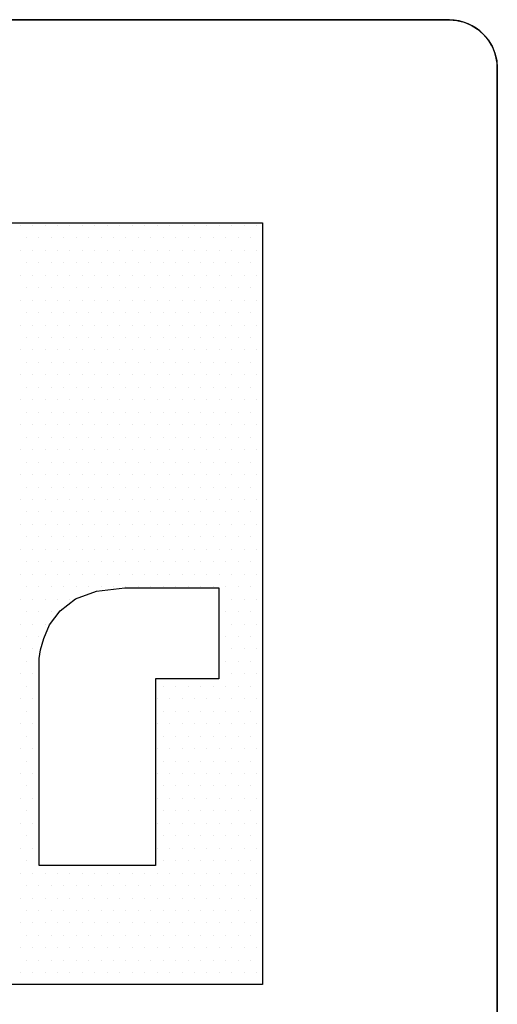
# Model space of a CAD drawing. Extents: x 4 to 74.2, y -80.9 to 9.5.
# Tile 42 of 50: x 22.093 to 22.345, y -14.86 to -14.342. Entities that reach past the tile are written whole.
import ezdxf

# ---------------------------------------------------------------- set-up
doc = ezdxf.new("R2010")
doc.units = 0
doc.header["$LTSCALE"] = 1.87
doc.header["$MEASUREMENT"] = 0
doc.layers.get('0').update_dxf_attribs({"linetype": 'CONTINUOUS'})
doc.layers.add('UNIT', color=7, linetype='CONTINUOUS')

# ---------------------------------------------------------------- blocks, each defined once
blk = doc.blocks.new('*X2')
at = {"color": 0}
for p, q in [((10.25625, 1.4625), (10.25625, 1.4625)), ((10.26562, 1.4625), (10.26562, 1.4625)), ((10.275, 1.4625), (10.275, 1.4625)), ((10.28438, 1.4625), (10.28438, 1.4625)), ((10.29375, 1.4625), (10.29375, 1.4625)), ((10.30313, 1.4625), (10.30313, 1.4625)), ((10.3125, 1.4625), (10.3125, 1.4625)), ((10.32188, 1.4625), (10.32188, 1.4625)), ((10.33125, 1.4625), (10.33125, 1.4625)), ((10.34063, 1.4625), (10.34063, 1.4625)), ((10.35, 1.4625), (10.35, 1.4625)), ((10.35937, 1.4625), (10.35937, 1.4625)), ((10.36875, 1.4625), (10.36875, 1.4625)), ((10.37813, 1.4625), (10.37813, 1.4625)), ((10.3875, 1.4625), (10.3875, 1.4625)), ((10.39687, 1.4625), (10.39687, 1.4625)), ((10.40625, 1.4625), (10.40625, 1.4625)), ((10.41563, 1.4625), (10.41563, 1.4625)), ((10.425, 1.4625), (10.425, 1.4625)), ((10.43437, 1.4625), (10.43437, 1.4625)), ((10.26094, 1.45312), (10.26094, 1.45312)), ((10.27031, 1.45312), (10.27031, 1.45312)), ((10.27969, 1.45312), (10.27969, 1.45312)), ((10.28906, 1.45312), (10.28906, 1.45312)), ((10.29844, 1.45312), (10.29844, 1.45312)), ((10.30781, 1.45312), (10.30781, 1.45312)), ((10.31719, 1.45312), (10.31719, 1.45312)), ((10.32656, 1.45312), (10.32656, 1.45312)), ((10.33594, 1.45312), (10.33594, 1.45312)), ((10.34531, 1.45312), (10.34531, 1.45312)), ((10.35469, 1.45312), (10.35469, 1.45312)), ((10.36406, 1.45312), (10.36406, 1.45312)), ((10.37344, 1.45312), (10.37344, 1.45312)), ((10.38281, 1.45312), (10.38281, 1.45312)), ((10.39219, 1.45312), (10.39219, 1.45312)), ((10.40156, 1.45312), (10.40156, 1.45312)), ((10.41094, 1.45312), (10.41094, 1.45312)), ((10.42031, 1.45312), (10.42031, 1.45312)), ((10.42969, 1.45312), (10.42969, 1.45312)), ((10.25625, 1.44375), (10.25625, 1.44375)), ((10.26562, 1.44375), (10.26562, 1.44375)), ((10.275, 1.44375), (10.275, 1.44375)), ((10.28438, 1.44375), (10.28438, 1.44375)), ((10.29375, 1.44375), (10.29375, 1.44375)), ((10.30313, 1.44375), (10.30313, 1.44375)), ((10.3125, 1.44375), (10.3125, 1.44375)), ((10.32188, 1.44375), (10.32188, 1.44375)), ((10.33125, 1.44375), (10.33125, 1.44375)), ((10.34063, 1.44375), (10.34063, 1.44375)), ((10.35, 1.44375), (10.35, 1.44375)), ((10.35937, 1.44375), (10.35937, 1.44375)), ((10.36875, 1.44375), (10.36875, 1.44375)), ((10.37813, 1.44375), (10.37813, 1.44375)), ((10.3875, 1.44375), (10.3875, 1.44375)), ((10.39687, 1.44375), (10.39687, 1.44375)), ((10.40625, 1.44375), (10.40625, 1.44375)), ((10.41563, 1.44375), (10.41563, 1.44375)), ((10.425, 1.44375), (10.425, 1.44375)), ((10.43437, 1.44375), (10.43437, 1.44375)), ((10.26094, 1.43437), (10.26094, 1.43437)), ((10.27031, 1.43437), (10.27031, 1.43437)), ((10.27969, 1.43437), (10.27969, 1.43437)), ((10.28906, 1.43437), (10.28906, 1.43437)), ((10.29844, 1.43437), (10.29844, 1.43437)), ((10.30781, 1.43437), (10.30781, 1.43437)), ((10.31719, 1.43437), (10.31719, 1.43437)), ((10.32656, 1.43437), (10.32656, 1.43437)), ((10.33594, 1.43437), (10.33594, 1.43437)), ((10.34531, 1.43437), (10.34531, 1.43437)), ((10.35469, 1.43437), (10.35469, 1.43437)), ((10.36406, 1.43437), (10.36406, 1.43437)), ((10.37344, 1.43437), (10.37344, 1.43437)), ((10.38281, 1.43437), (10.38281, 1.43437)), ((10.39219, 1.43437), (10.39219, 1.43437)), ((10.40156, 1.43437), (10.40156, 1.43437)), ((10.41094, 1.43437), (10.41094, 1.43437)), ((10.42031, 1.43437), (10.42031, 1.43437)), ((10.42969, 1.43437), (10.42969, 1.43437)), ((10.25625, 1.425), (10.25625, 1.425)), ((10.26562, 1.425), (10.26562, 1.425)), ((10.275, 1.425), (10.275, 1.425)), ((10.28438, 1.425), (10.28438, 1.425)), ((10.29375, 1.425), (10.29375, 1.425)), ((10.30313, 1.425), (10.30313, 1.425)), ((10.3125, 1.425), (10.3125, 1.425)), ((10.32188, 1.425), (10.32188, 1.425)), ((10.33125, 1.425), (10.33125, 1.425)), ((10.34063, 1.425), (10.34063, 1.425)), ((10.35, 1.425), (10.35, 1.425)), ((10.35937, 1.425), (10.35937, 1.425)), ((10.36875, 1.425), (10.36875, 1.425)), ((10.37813, 1.425), (10.37813, 1.425)), ((10.3875, 1.425), (10.3875, 1.425)), ((10.39687, 1.425), (10.39687, 1.425)), ((10.40625, 1.425), (10.40625, 1.425)), ((10.41563, 1.425), (10.41563, 1.425)), ((10.425, 1.425), (10.425, 1.425)), ((10.43437, 1.425), (10.43437, 1.425)), ((10.26094, 1.41562), (10.26094, 1.41562)), ((10.27031, 1.41562), (10.27031, 1.41562)), ((10.27969, 1.41562), (10.27969, 1.41562)), ((10.28906, 1.41562), (10.28906, 1.41562)), ((10.29844, 1.41562), (10.29844, 1.41562)), ((10.30781, 1.41562), (10.30781, 1.41562)), ((10.31719, 1.41562), (10.31719, 1.41562)), ((10.32656, 1.41562), (10.32656, 1.41562)), ((10.33594, 1.41562), (10.33594, 1.41562)), ((10.34531, 1.41562), (10.34531, 1.41562)), ((10.35469, 1.41562), (10.35469, 1.41562)), ((10.36406, 1.41562), (10.36406, 1.41562)), ((10.37344, 1.41562), (10.37344, 1.41562)), ((10.38281, 1.41562), (10.38281, 1.41562)), ((10.39219, 1.41562), (10.39219, 1.41562)), ((10.40156, 1.41562), (10.40156, 1.41562)), ((10.41094, 1.41562), (10.41094, 1.41562)), ((10.42031, 1.41562), (10.42031, 1.41562)), ((10.42969, 1.41562), (10.42969, 1.41562)), ((10.25625, 1.40625), (10.25625, 1.40625)), ((10.26562, 1.40625), (10.26562, 1.40625)), ((10.275, 1.40625), (10.275, 1.40625)), ((10.28438, 1.40625), (10.28438, 1.40625)), ((10.29375, 1.40625), (10.29375, 1.40625)), ((10.30313, 1.40625), (10.30313, 1.40625)), ((10.3125, 1.40625), (10.3125, 1.40625)), ((10.32188, 1.40625), (10.32188, 1.40625)), ((10.33125, 1.40625), (10.33125, 1.40625)), ((10.34063, 1.40625), (10.34063, 1.40625)), ((10.35, 1.40625), (10.35, 1.40625)), ((10.35937, 1.40625), (10.35937, 1.40625)), ((10.36875, 1.40625), (10.36875, 1.40625)), ((10.37813, 1.40625), (10.37813, 1.40625)), ((10.3875, 1.40625), (10.3875, 1.40625)), ((10.39687, 1.40625), (10.39687, 1.40625)), ((10.40625, 1.40625), (10.40625, 1.40625)), ((10.41563, 1.40625), (10.41563, 1.40625)), ((10.425, 1.40625), (10.425, 1.40625)), ((10.43437, 1.40625), (10.43437, 1.40625)), ((10.26094, 1.39687), (10.26094, 1.39687)), ((10.27031, 1.39687), (10.27031, 1.39687)), ((10.27969, 1.39687), (10.27969, 1.39687)), ((10.28906, 1.39687), (10.28906, 1.39687)), ((10.29844, 1.39687), (10.29844, 1.39687)), ((10.30781, 1.39687), (10.30781, 1.39687)), ((10.31719, 1.39687), (10.31719, 1.39687)), ((10.32656, 1.39687), (10.32656, 1.39687)), ((10.33594, 1.39687), (10.33594, 1.39687)), ((10.34531, 1.39687), (10.34531, 1.39687)), ((10.35469, 1.39687), (10.35469, 1.39687)), ((10.36406, 1.39687), (10.36406, 1.39687)), ((10.37344, 1.39687), (10.37344, 1.39687)), ((10.38281, 1.39687), (10.38281, 1.39687)), ((10.39219, 1.39687), (10.39219, 1.39687)), ((10.40156, 1.39687), (10.40156, 1.39687)), ((10.41094, 1.39687), (10.41094, 1.39687)), ((10.42031, 1.39687), (10.42031, 1.39687)), ((10.42969, 1.39687), (10.42969, 1.39687)), ((10.25625, 1.3875), (10.25625, 1.3875)), ((10.26562, 1.3875), (10.26562, 1.3875)), ((10.275, 1.3875), (10.275, 1.3875)), ((10.28438, 1.3875), (10.28438, 1.3875)), ((10.29375, 1.3875), (10.29375, 1.3875)), ((10.30313, 1.3875), (10.30313, 1.3875)), ((10.3125, 1.3875), (10.3125, 1.3875)), ((10.32188, 1.3875), (10.32188, 1.3875)), ((10.33125, 1.3875), (10.33125, 1.3875)), ((10.34063, 1.3875), (10.34063, 1.3875)), ((10.35, 1.3875), (10.35, 1.3875)), ((10.35937, 1.3875), (10.35937, 1.3875)), ((10.36875, 1.3875), (10.36875, 1.3875)), ((10.37813, 1.3875), (10.37813, 1.3875)), ((10.3875, 1.3875), (10.3875, 1.3875)), ((10.39687, 1.3875), (10.39687, 1.3875)), ((10.40625, 1.3875), (10.40625, 1.3875)), ((10.41563, 1.3875), (10.41563, 1.3875)), ((10.425, 1.3875), (10.425, 1.3875)), ((10.43437, 1.3875), (10.43437, 1.3875)), ((10.26094, 1.37813), (10.26094, 1.37813)), ((10.27031, 1.37813), (10.27031, 1.37813)), ((10.27969, 1.37813), (10.27969, 1.37813)), ((10.28906, 1.37813), (10.28906, 1.37813)), ((10.29844, 1.37813), (10.29844, 1.37813)), ((10.30781, 1.37813), (10.30781, 1.37813)), ((10.31719, 1.37813), (10.31719, 1.37813)), ((10.32656, 1.37813), (10.32656, 1.37813)), ((10.33594, 1.37813), (10.33594, 1.37813)), ((10.34531, 1.37813), (10.34531, 1.37813)), ((10.35469, 1.37813), (10.35469, 1.37813)), ((10.36406, 1.37813), (10.36406, 1.37813)), ((10.37344, 1.37813), (10.37344, 1.37813)), ((10.38281, 1.37813), (10.38281, 1.37813)), ((10.39219, 1.37813), (10.39219, 1.37813)), ((10.40156, 1.37813), (10.40156, 1.37813)), ((10.41094, 1.37813), (10.41094, 1.37813)), ((10.42031, 1.37813), (10.42031, 1.37813)), ((10.42969, 1.37813), (10.42969, 1.37813)), ((10.25625, 1.36875), (10.25625, 1.36875)), ((10.26562, 1.36875), (10.26562, 1.36875)), ((10.275, 1.36875), (10.275, 1.36875)), ((10.28438, 1.36875), (10.28438, 1.36875)), ((10.29375, 1.36875), (10.29375, 1.36875)), ((10.30313, 1.36875), (10.30313, 1.36875)), ((10.3125, 1.36875), (10.3125, 1.36875)), ((10.32188, 1.36875), (10.32188, 1.36875)), ((10.33125, 1.36875), (10.33125, 1.36875)), ((10.34063, 1.36875), (10.34063, 1.36875)), ((10.35, 1.36875), (10.35, 1.36875)), ((10.35937, 1.36875), (10.35937, 1.36875)), ((10.36875, 1.36875), (10.36875, 1.36875)), ((10.37813, 1.36875), (10.37813, 1.36875)), ((10.3875, 1.36875), (10.3875, 1.36875)), ((10.39687, 1.36875), (10.39687, 1.36875)), ((10.40625, 1.36875), (10.40625, 1.36875)), ((10.41563, 1.36875), (10.41563, 1.36875)), ((10.425, 1.36875), (10.425, 1.36875)), ((10.43437, 1.36875), (10.43437, 1.36875)), ((10.26094, 1.35938), (10.26094, 1.35938)), ((10.27031, 1.35938), (10.27031, 1.35938)), ((10.27969, 1.35938), (10.27969, 1.35938)), ((10.28906, 1.35938), (10.28906, 1.35938)), ((10.29844, 1.35938), (10.29844, 1.35938)), ((10.30781, 1.35938), (10.30781, 1.35938)), ((10.31719, 1.35938), (10.31719, 1.35938)), ((10.32656, 1.35938), (10.32656, 1.35938)), ((10.33594, 1.35938), (10.33594, 1.35938)), ((10.34531, 1.35938), (10.34531, 1.35938)), ((10.35469, 1.35938), (10.35469, 1.35938)), ((10.36406, 1.35938), (10.36406, 1.35938)), ((10.37344, 1.35938), (10.37344, 1.35938)), ((10.38281, 1.35938), (10.38281, 1.35938)), ((10.39219, 1.35938), (10.39219, 1.35938)), ((10.40156, 1.35938), (10.40156, 1.35938)), ((10.41094, 1.35938), (10.41094, 1.35938)), ((10.42031, 1.35938), (10.42031, 1.35938)), ((10.42969, 1.35938), (10.42969, 1.35938)), ((10.25625, 1.35), (10.25625, 1.35)), ((10.26562, 1.35), (10.26562, 1.35)), ((10.275, 1.35), (10.275, 1.35)), ((10.28438, 1.35), (10.28438, 1.35)), ((10.29375, 1.35), (10.29375, 1.35)), ((10.30313, 1.35), (10.30313, 1.35)), ((10.3125, 1.35), (10.3125, 1.35)), ((10.32188, 1.35), (10.32188, 1.35)), ((10.33125, 1.35), (10.33125, 1.35)), ((10.34063, 1.35), (10.34063, 1.35)), ((10.35, 1.35), (10.35, 1.35)), ((10.35937, 1.35), (10.35937, 1.35)), ((10.36875, 1.35), (10.36875, 1.35)), ((10.37813, 1.35), (10.37813, 1.35)), ((10.3875, 1.35), (10.3875, 1.35)), ((10.39687, 1.35), (10.39687, 1.35)), ((10.40625, 1.35), (10.40625, 1.35)), ((10.41563, 1.35), (10.41563, 1.35)), ((10.425, 1.35), (10.425, 1.35)), ((10.43437, 1.35), (10.43437, 1.35)), ((10.26094, 1.34062), (10.26094, 1.34062)), ((10.27031, 1.34062), (10.27031, 1.34062)), ((10.27969, 1.34062), (10.27969, 1.34062)), ((10.28906, 1.34062), (10.28906, 1.34062)), ((10.29844, 1.34062), (10.29844, 1.34062)), ((10.30781, 1.34062), (10.30781, 1.34062)), ((10.31719, 1.34062), (10.31719, 1.34062)), ((10.32656, 1.34062), (10.32656, 1.34062)), ((10.33594, 1.34062), (10.33594, 1.34062)), ((10.34531, 1.34062), (10.34531, 1.34062)), ((10.35469, 1.34062), (10.35469, 1.34062)), ((10.36406, 1.34062), (10.36406, 1.34062)), ((10.37344, 1.34062), (10.37344, 1.34062)), ((10.38281, 1.34062), (10.38281, 1.34062)), ((10.39219, 1.34062), (10.39219, 1.34062)), ((10.40156, 1.34062), (10.40156, 1.34062)), ((10.41094, 1.34062), (10.41094, 1.34062)), ((10.42031, 1.34062), (10.42031, 1.34062)), ((10.42969, 1.34062), (10.42969, 1.34062)), ((10.25625, 1.33125), (10.25625, 1.33125)), ((10.26562, 1.33125), (10.26562, 1.33125)), ((10.275, 1.33125), (10.275, 1.33125)), ((10.28438, 1.33125), (10.28438, 1.33125)), ((10.29375, 1.33125), (10.29375, 1.33125)), ((10.30313, 1.33125), (10.30313, 1.33125)), ((10.3125, 1.33125), (10.3125, 1.33125)), ((10.32188, 1.33125), (10.32188, 1.33125)), ((10.33125, 1.33125), (10.33125, 1.33125)), ((10.34063, 1.33125), (10.34063, 1.33125)), ((10.35, 1.33125), (10.35, 1.33125)), ((10.35937, 1.33125), (10.35937, 1.33125)), ((10.36875, 1.33125), (10.36875, 1.33125)), ((10.37813, 1.33125), (10.37813, 1.33125)), ((10.3875, 1.33125), (10.3875, 1.33125)), ((10.39687, 1.33125), (10.39687, 1.33125)), ((10.40625, 1.33125), (10.40625, 1.33125)), ((10.41563, 1.33125), (10.41563, 1.33125)), ((10.425, 1.33125), (10.425, 1.33125)), ((10.43437, 1.33125), (10.43437, 1.33125)), ((10.26094, 1.32187), (10.26094, 1.32187)), ((10.27031, 1.32187), (10.27031, 1.32187)), ((10.27969, 1.32187), (10.27969, 1.32187)), ((10.28906, 1.32187), (10.28906, 1.32187)), ((10.29844, 1.32187), (10.29844, 1.32187)), ((10.30781, 1.32187), (10.30781, 1.32187)), ((10.31719, 1.32187), (10.31719, 1.32187)), ((10.32656, 1.32187), (10.32656, 1.32187)), ((10.33594, 1.32187), (10.33594, 1.32187)), ((10.34531, 1.32187), (10.34531, 1.32187)), ((10.35469, 1.32187), (10.35469, 1.32187)), ((10.36406, 1.32187), (10.36406, 1.32187)), ((10.37344, 1.32187), (10.37344, 1.32187)), ((10.38281, 1.32187), (10.38281, 1.32187)), ((10.39219, 1.32187), (10.39219, 1.32187)), ((10.40156, 1.32187), (10.40156, 1.32187)), ((10.41094, 1.32187), (10.41094, 1.32187)), ((10.42031, 1.32187), (10.42031, 1.32187)), ((10.42969, 1.32187), (10.42969, 1.32187)), ((10.25625, 1.3125), (10.25625, 1.3125)), ((10.26562, 1.3125), (10.26562, 1.3125)), ((10.275, 1.3125), (10.275, 1.3125)), ((10.28438, 1.3125), (10.28438, 1.3125)), ((10.29375, 1.3125), (10.29375, 1.3125)), ((10.30313, 1.3125), (10.30313, 1.3125)), ((10.3125, 1.3125), (10.3125, 1.3125)), ((10.32188, 1.3125), (10.32188, 1.3125)), ((10.33125, 1.3125), (10.33125, 1.3125)), ((10.34063, 1.3125), (10.34063, 1.3125)), ((10.35, 1.3125), (10.35, 1.3125)), ((10.35937, 1.3125), (10.35937, 1.3125)), ((10.36875, 1.3125), (10.36875, 1.3125)), ((10.37813, 1.3125), (10.37813, 1.3125)), ((10.3875, 1.3125), (10.3875, 1.3125)), ((10.39687, 1.3125), (10.39687, 1.3125)), ((10.40625, 1.3125), (10.40625, 1.3125)), ((10.41563, 1.3125), (10.41563, 1.3125)), ((10.425, 1.3125), (10.425, 1.3125)), ((10.43437, 1.3125), (10.43437, 1.3125)), ((10.26094, 1.30312), (10.26094, 1.30312)), ((10.27031, 1.30312), (10.27031, 1.30312)), ((10.27969, 1.30312), (10.27969, 1.30312)), ((10.28906, 1.30312), (10.28906, 1.30312)), ((10.29844, 1.30312), (10.29844, 1.30312)), ((10.30781, 1.30312), (10.30781, 1.30312)), ((10.31719, 1.30312), (10.31719, 1.30312)), ((10.32656, 1.30312), (10.32656, 1.30312)), ((10.33594, 1.30312), (10.33594, 1.30312)), ((10.34531, 1.30312), (10.34531, 1.30312)), ((10.35469, 1.30312), (10.35469, 1.30312)), ((10.36406, 1.30312), (10.36406, 1.30312)), ((10.37344, 1.30312), (10.37344, 1.30312)), ((10.38281, 1.30312), (10.38281, 1.30312)), ((10.39219, 1.30312), (10.39219, 1.30312)), ((10.40156, 1.30312), (10.40156, 1.30312)), ((10.41094, 1.30312), (10.41094, 1.30312)), ((10.42031, 1.30312), (10.42031, 1.30312)), ((10.42969, 1.30312), (10.42969, 1.30312)), ((10.25625, 1.29375), (10.25625, 1.29375)), ((10.26562, 1.29375), (10.26562, 1.29375)), ((10.275, 1.29375), (10.275, 1.29375)), ((10.28438, 1.29375), (10.28438, 1.29375)), ((10.29375, 1.29375), (10.29375, 1.29375)), ((10.30313, 1.29375), (10.30313, 1.29375)), ((10.3125, 1.29375), (10.3125, 1.29375)), ((10.32188, 1.29375), (10.32188, 1.29375)), ((10.33125, 1.29375), (10.33125, 1.29375)), ((10.34063, 1.29375), (10.34063, 1.29375)), ((10.35, 1.29375), (10.35, 1.29375)), ((10.35937, 1.29375), (10.35937, 1.29375)), ((10.36875, 1.29375), (10.36875, 1.29375)), ((10.37813, 1.29375), (10.37813, 1.29375)), ((10.3875, 1.29375), (10.3875, 1.29375)), ((10.39687, 1.29375), (10.39687, 1.29375)), ((10.40625, 1.29375), (10.40625, 1.29375)), ((10.41563, 1.29375), (10.41563, 1.29375)), ((10.425, 1.29375), (10.425, 1.29375)), ((10.43437, 1.29375), (10.43437, 1.29375)), ((10.26094, 1.28438), (10.26094, 1.28438)), ((10.27031, 1.28438), (10.27031, 1.28438)), ((10.27969, 1.28438), (10.27969, 1.28438)), ((10.28906, 1.28438), (10.28906, 1.28438)), ((10.29844, 1.28438), (10.29844, 1.28438)), ((10.30781, 1.28438), (10.30781, 1.28438)), ((10.31719, 1.28438), (10.31719, 1.28438)), ((10.32656, 1.28438), (10.32656, 1.28438)), ((10.33594, 1.28438), (10.33594, 1.28438)), ((10.34531, 1.28438), (10.34531, 1.28438)), ((10.35469, 1.28438), (10.35469, 1.28438)), ((10.36406, 1.28438), (10.36406, 1.28438)), ((10.37344, 1.28438), (10.37344, 1.28438)), ((10.38281, 1.28438), (10.38281, 1.28438)), ((10.39219, 1.28438), (10.39219, 1.28438)), ((10.40156, 1.28438), (10.40156, 1.28438)), ((10.41094, 1.28438), (10.41094, 1.28438)), ((10.42031, 1.28438), (10.42031, 1.28438)), ((10.42969, 1.28438), (10.42969, 1.28438)), ((10.25625, 1.275), (10.25625, 1.275)), ((10.26562, 1.275), (10.26562, 1.275)), ((10.275, 1.275), (10.275, 1.275)), ((10.28438, 1.275), (10.28438, 1.275)), ((10.29375, 1.275), (10.29375, 1.275)), ((10.30313, 1.275), (10.30313, 1.275)), ((10.3125, 1.275), (10.3125, 1.275)), ((10.32188, 1.275), (10.32188, 1.275)), ((10.33125, 1.275), (10.33125, 1.275)), ((10.34063, 1.275), (10.34063, 1.275)), ((10.35, 1.275), (10.35, 1.275)), ((10.35937, 1.275), (10.35937, 1.275)), ((10.36875, 1.275), (10.36875, 1.275)), ((10.37813, 1.275), (10.37813, 1.275)), ((10.3875, 1.275), (10.3875, 1.275)), ((10.39687, 1.275), (10.39687, 1.275)), ((10.40625, 1.275), (10.40625, 1.275)), ((10.41563, 1.275), (10.41563, 1.275)), ((10.425, 1.275), (10.425, 1.275)), ((10.43437, 1.275), (10.43437, 1.275)), ((10.26094, 1.26562), (10.26094, 1.26562)), ((10.27031, 1.26562), (10.27031, 1.26562)), ((10.27969, 1.26562), (10.27969, 1.26562)), ((10.28906, 1.26562), (10.28906, 1.26562)), ((10.29844, 1.26562), (10.29844, 1.26562)), ((10.30781, 1.26562), (10.30781, 1.26562)), ((10.31719, 1.26562), (10.31719, 1.26562)), ((10.32656, 1.26562), (10.32656, 1.26562)), ((10.33594, 1.26562), (10.33594, 1.26562)), ((10.34531, 1.26562), (10.34531, 1.26562)), ((10.35469, 1.26562), (10.35469, 1.26562)), ((10.36406, 1.26562), (10.36406, 1.26562)), ((10.37344, 1.26562), (10.37344, 1.26562)), ((10.38281, 1.26562), (10.38281, 1.26562)), ((10.39219, 1.26562), (10.39219, 1.26562)), ((10.40156, 1.26562), (10.40156, 1.26562)), ((10.41094, 1.26562), (10.41094, 1.26562)), ((10.42031, 1.26562), (10.42031, 1.26562)), ((10.42969, 1.26562), (10.42969, 1.26562)), ((10.25625, 1.25625), (10.25625, 1.25625)), ((10.26562, 1.25625), (10.26562, 1.25625)), ((10.275, 1.25625), (10.275, 1.25625)), ((10.28438, 1.25625), (10.28438, 1.25625)), ((10.29375, 1.25625), (10.29375, 1.25625)), ((10.30313, 1.25625), (10.30313, 1.25625)), ((10.3125, 1.25625), (10.3125, 1.25625)), ((10.32188, 1.25625), (10.32188, 1.25625)), ((10.33125, 1.25625), (10.33125, 1.25625)), ((10.34063, 1.25625), (10.34063, 1.25625)), ((10.35, 1.25625), (10.35, 1.25625)), ((10.35937, 1.25625), (10.35937, 1.25625)), ((10.36875, 1.25625), (10.36875, 1.25625)), ((10.37813, 1.25625), (10.37813, 1.25625)), ((10.3875, 1.25625), (10.3875, 1.25625)), ((10.39687, 1.25625), (10.39687, 1.25625)), ((10.40625, 1.25625), (10.40625, 1.25625)), ((10.41563, 1.25625), (10.41563, 1.25625)), ((10.425, 1.25625), (10.425, 1.25625)), ((10.43437, 1.25625), (10.43437, 1.25625)), ((10.26094, 1.24687), (10.26094, 1.24687)), ((10.27031, 1.24687), (10.27031, 1.24687)), ((10.27969, 1.24687), (10.27969, 1.24687)), ((10.28906, 1.24687), (10.28906, 1.24687)), ((10.29844, 1.24687), (10.29844, 1.24687)), ((10.30781, 1.24687), (10.30781, 1.24687)), ((10.31719, 1.24687), (10.31719, 1.24687)), ((10.32656, 1.24687), (10.32656, 1.24687)), ((10.33594, 1.24687), (10.33594, 1.24687)), ((10.34531, 1.24687), (10.34531, 1.24687)), ((10.35469, 1.24687), (10.35469, 1.24687)), ((10.36406, 1.24687), (10.36406, 1.24687)), ((10.37344, 1.24687), (10.37344, 1.24687)), ((10.38281, 1.24687), (10.38281, 1.24687)), ((10.39219, 1.24687), (10.39219, 1.24687)), ((10.40156, 1.24687), (10.40156, 1.24687)), ((10.41094, 1.24687), (10.41094, 1.24687)), ((10.42031, 1.24687), (10.42031, 1.24687)), ((10.42969, 1.24687), (10.42969, 1.24687)), ((10.25625, 1.2375), (10.25625, 1.2375)), ((10.26562, 1.2375), (10.26562, 1.2375)), ((10.275, 1.2375), (10.275, 1.2375)), ((10.28438, 1.2375), (10.28438, 1.2375)), ((10.29375, 1.2375), (10.29375, 1.2375)), ((10.30313, 1.2375), (10.30313, 1.2375)), ((10.3125, 1.2375), (10.3125, 1.2375)), ((10.32188, 1.2375), (10.32188, 1.2375)), ((10.33125, 1.2375), (10.33125, 1.2375)), ((10.34063, 1.2375), (10.34063, 1.2375)), ((10.35, 1.2375), (10.35, 1.2375)), ((10.35937, 1.2375), (10.35937, 1.2375)), ((10.36875, 1.2375), (10.36875, 1.2375)), ((10.37813, 1.2375), (10.37813, 1.2375)), ((10.3875, 1.2375), (10.3875, 1.2375)), ((10.39687, 1.2375), (10.39687, 1.2375)), ((10.40625, 1.2375), (10.40625, 1.2375)), ((10.41563, 1.2375), (10.41563, 1.2375)), ((10.425, 1.2375), (10.425, 1.2375)), ((10.43437, 1.2375), (10.43437, 1.2375)), ((10.26094, 1.22812), (10.26094, 1.22812)), ((10.27031, 1.22812), (10.27031, 1.22812)), ((10.27969, 1.22812), (10.27969, 1.22812)), ((10.28906, 1.22812), (10.28906, 1.22812)), ((10.29844, 1.22812), (10.29844, 1.22812)), ((10.30781, 1.22812), (10.30781, 1.22812)), ((10.31719, 1.22812), (10.31719, 1.22812)), ((10.32656, 1.22812), (10.32656, 1.22812)), ((10.33594, 1.22812), (10.33594, 1.22812)), ((10.34531, 1.22812), (10.34531, 1.22812)), ((10.35469, 1.22812), (10.35469, 1.22812)), ((10.36406, 1.22812), (10.36406, 1.22812)), ((10.37344, 1.22812), (10.37344, 1.22812)), ((10.38281, 1.22812), (10.38281, 1.22812)), ((10.39219, 1.22812), (10.39219, 1.22812)), ((10.40156, 1.22812), (10.40156, 1.22812)), ((10.41094, 1.22812), (10.41094, 1.22812)), ((10.42031, 1.22812), (10.42031, 1.22812)), ((10.42969, 1.22812), (10.42969, 1.22812)), ((10.25625, 1.21875), (10.25625, 1.21875)), ((10.26562, 1.21875), (10.26562, 1.21875)), ((10.275, 1.21875), (10.275, 1.21875)), ((10.28438, 1.21875), (10.28438, 1.21875)), ((10.29375, 1.21875), (10.29375, 1.21875)), ((10.30313, 1.21875), (10.30313, 1.21875)), ((10.3125, 1.21875), (10.3125, 1.21875)), ((10.32188, 1.21875), (10.32188, 1.21875)), ((10.33125, 1.21875), (10.33125, 1.21875)), ((10.34063, 1.21875), (10.34063, 1.21875)), ((10.35, 1.21875), (10.35, 1.21875)), ((10.35937, 1.21875), (10.35937, 1.21875)), ((10.36875, 1.21875), (10.36875, 1.21875)), ((10.37813, 1.21875), (10.37813, 1.21875)), ((10.3875, 1.21875), (10.3875, 1.21875)), ((10.39687, 1.21875), (10.39687, 1.21875)), ((10.40625, 1.21875), (10.40625, 1.21875)), ((10.41563, 1.21875), (10.41563, 1.21875)), ((10.425, 1.21875), (10.425, 1.21875)), ((10.43437, 1.21875), (10.43437, 1.21875)), ((10.26094, 1.20937), (10.26094, 1.20937)), ((10.27031, 1.20937), (10.27031, 1.20937)), ((10.27969, 1.20937), (10.27969, 1.20937)), ((10.28906, 1.20937), (10.28906, 1.20937)), ((10.29844, 1.20937), (10.29844, 1.20937)), ((10.30781, 1.20937), (10.30781, 1.20937)), ((10.31719, 1.20937), (10.31719, 1.20937)), ((10.32656, 1.20937), (10.32656, 1.20937)), ((10.33594, 1.20937), (10.33594, 1.20937)), ((10.34531, 1.20937), (10.34531, 1.20937)), ((10.35469, 1.20937), (10.35469, 1.20937)), ((10.36406, 1.20937), (10.36406, 1.20937)), ((10.37344, 1.20937), (10.37344, 1.20937)), ((10.38281, 1.20937), (10.38281, 1.20937)), ((10.39219, 1.20937), (10.39219, 1.20937)), ((10.40156, 1.20937), (10.40156, 1.20937)), ((10.41094, 1.20937), (10.41094, 1.20937)), ((10.42031, 1.20937), (10.42031, 1.20937)), ((10.42969, 1.20937), (10.42969, 1.20937)), ((10.25625, 1.2), (10.25625, 1.2)), ((10.26562, 1.2), (10.26562, 1.2)), ((10.275, 1.2), (10.275, 1.2)), ((10.28438, 1.2), (10.28438, 1.2)), ((10.29375, 1.2), (10.29375, 1.2)), ((10.30313, 1.2), (10.30313, 1.2)), ((10.3125, 1.2), (10.3125, 1.2)), ((10.32188, 1.2), (10.32188, 1.2)), ((10.33125, 1.2), (10.33125, 1.2)), ((10.34063, 1.2), (10.34063, 1.2)), ((10.35, 1.2), (10.35, 1.2)), ((10.35937, 1.2), (10.35937, 1.2)), ((10.36875, 1.2), (10.36875, 1.2)), ((10.37813, 1.2), (10.37813, 1.2)), ((10.3875, 1.2), (10.3875, 1.2)), ((10.39687, 1.2), (10.39687, 1.2)), ((10.40625, 1.2), (10.40625, 1.2)), ((10.41563, 1.2), (10.41563, 1.2)), ((10.425, 1.2), (10.425, 1.2)), ((10.43437, 1.2), (10.43437, 1.2)), ((10.26094, 1.19063), (10.26094, 1.19063)), ((10.27031, 1.19063), (10.27031, 1.19063)), ((10.27969, 1.19063), (10.27969, 1.19063)), ((10.28906, 1.19063), (10.28906, 1.19063)), ((10.29844, 1.19063), (10.29844, 1.19063)), ((10.30781, 1.19063), (10.30781, 1.19063)), ((10.31719, 1.19063), (10.31719, 1.19063)), ((10.32656, 1.19063), (10.32656, 1.19063)), ((10.33594, 1.19063), (10.33594, 1.19063)), ((10.34531, 1.19063), (10.34531, 1.19063)), ((10.35469, 1.19063), (10.35469, 1.19063)), ((10.36406, 1.19063), (10.36406, 1.19063)), ((10.37344, 1.19063), (10.37344, 1.19063)), ((10.38281, 1.19063), (10.38281, 1.19063)), ((10.39219, 1.19063), (10.39219, 1.19063)), ((10.40156, 1.19063), (10.40156, 1.19063)), ((10.41094, 1.19063), (10.41094, 1.19063)), ((10.42031, 1.19063), (10.42031, 1.19063)), ((10.42969, 1.19063), (10.42969, 1.19063)), ((10.25625, 1.18125), (10.25625, 1.18125)), ((10.26562, 1.18125), (10.26562, 1.18125)), ((10.275, 1.18125), (10.275, 1.18125)), ((10.28438, 1.18125), (10.28438, 1.18125)), ((10.29375, 1.18125), (10.29375, 1.18125)), ((10.40625, 1.18125), (10.40625, 1.18125)), ((10.41563, 1.18125), (10.41563, 1.18125)), ((10.425, 1.18125), (10.425, 1.18125)), ((10.43437, 1.18125), (10.43437, 1.18125)), ((10.26094, 1.17188), (10.26094, 1.17188)), ((10.27031, 1.17188), (10.27031, 1.17188)), ((10.27969, 1.17188), (10.27969, 1.17188)), ((10.41094, 1.17188), (10.41094, 1.17188)), ((10.42031, 1.17188), (10.42031, 1.17188)), ((10.42969, 1.17188), (10.42969, 1.17188)), ((10.25625, 1.1625), (10.25625, 1.1625)), ((10.26562, 1.1625), (10.26562, 1.1625)), ((10.275, 1.1625), (10.275, 1.1625)), ((10.40625, 1.1625), (10.40625, 1.1625)), ((10.41563, 1.1625), (10.41563, 1.1625)), ((10.425, 1.1625), (10.425, 1.1625)), ((10.43437, 1.1625), (10.43437, 1.1625)), ((10.26094, 1.15312), (10.26094, 1.15312)), ((10.27031, 1.15312), (10.27031, 1.15312)), ((10.41094, 1.15312), (10.41094, 1.15312)), ((10.42031, 1.15312), (10.42031, 1.15312)), ((10.42969, 1.15312), (10.42969, 1.15312)), ((10.25625, 1.14375), (10.25625, 1.14375)), ((10.26562, 1.14375), (10.26562, 1.14375)), ((10.40625, 1.14375), (10.40625, 1.14375)), ((10.41563, 1.14375), (10.41563, 1.14375)), ((10.425, 1.14375), (10.425, 1.14375)), ((10.43437, 1.14375), (10.43437, 1.14375)), ((10.26094, 1.13437), (10.26094, 1.13437)), ((10.27031, 1.13437), (10.27031, 1.13437)), ((10.41094, 1.13437), (10.41094, 1.13437)), ((10.42031, 1.13437), (10.42031, 1.13437)), ((10.42969, 1.13437), (10.42969, 1.13437)), ((10.25625, 1.125), (10.25625, 1.125)), ((10.26562, 1.125), (10.26562, 1.125)), ((10.40625, 1.125), (10.40625, 1.125)), ((10.41563, 1.125), (10.41563, 1.125)), ((10.425, 1.125), (10.425, 1.125)), ((10.43437, 1.125), (10.43437, 1.125)), ((10.26094, 1.11562), (10.26094, 1.11562)), ((10.27031, 1.11562), (10.27031, 1.11562)), ((10.36406, 1.11562), (10.36406, 1.11562)), ((10.37344, 1.11562), (10.37344, 1.11562)), ((10.38281, 1.11562), (10.38281, 1.11562)), ((10.39219, 1.11562), (10.39219, 1.11562)), ((10.40156, 1.11562), (10.40156, 1.11562)), ((10.41094, 1.11562), (10.41094, 1.11562)), ((10.42031, 1.11562), (10.42031, 1.11562)), ((10.42969, 1.11562), (10.42969, 1.11562)), ((10.25625, 1.10625), (10.25625, 1.10625)), ((10.26562, 1.10625), (10.26562, 1.10625)), ((10.35937, 1.10625), (10.35937, 1.10625)), ((10.36875, 1.10625), (10.36875, 1.10625)), ((10.37813, 1.10625), (10.37813, 1.10625)), ((10.3875, 1.10625), (10.3875, 1.10625)), ((10.39687, 1.10625), (10.39687, 1.10625)), ((10.40625, 1.10625), (10.40625, 1.10625)), ((10.41563, 1.10625), (10.41563, 1.10625)), ((10.425, 1.10625), (10.425, 1.10625)), ((10.43437, 1.10625), (10.43437, 1.10625)), ((10.26094, 1.09688), (10.26094, 1.09688)), ((10.27031, 1.09688), (10.27031, 1.09688)), ((10.36406, 1.09688), (10.36406, 1.09688)), ((10.37344, 1.09688), (10.37344, 1.09688)), ((10.38281, 1.09688), (10.38281, 1.09688)), ((10.39219, 1.09688), (10.39219, 1.09688)), ((10.40156, 1.09688), (10.40156, 1.09688)), ((10.41094, 1.09688), (10.41094, 1.09688)), ((10.42031, 1.09688), (10.42031, 1.09688)), ((10.42969, 1.09688), (10.42969, 1.09688)), ((10.25625, 1.0875), (10.25625, 1.0875)), ((10.26562, 1.0875), (10.26562, 1.0875)), ((10.35937, 1.0875), (10.35937, 1.0875)), ((10.36875, 1.0875), (10.36875, 1.0875)), ((10.37813, 1.0875), (10.37813, 1.0875)), ((10.3875, 1.0875), (10.3875, 1.0875)), ((10.39687, 1.0875), (10.39687, 1.0875)), ((10.40625, 1.0875), (10.40625, 1.0875)), ((10.41563, 1.0875), (10.41563, 1.0875)), ((10.425, 1.0875), (10.425, 1.0875)), ((10.43437, 1.0875), (10.43437, 1.0875)), ((10.26094, 1.07812), (10.26094, 1.07812)), ((10.27031, 1.07812), (10.27031, 1.07812)), ((10.36406, 1.07812), (10.36406, 1.07812)), ((10.37344, 1.07812), (10.37344, 1.07812)), ((10.38281, 1.07812), (10.38281, 1.07812)), ((10.39219, 1.07812), (10.39219, 1.07812)), ((10.40156, 1.07812), (10.40156, 1.07812)), ((10.41094, 1.07812), (10.41094, 1.07812)), ((10.42031, 1.07812), (10.42031, 1.07812)), ((10.42969, 1.07812), (10.42969, 1.07812)), ((10.25625, 1.06875), (10.25625, 1.06875)), ((10.26562, 1.06875), (10.26562, 1.06875)), ((10.35937, 1.06875), (10.35937, 1.06875)), ((10.36875, 1.06875), (10.36875, 1.06875)), ((10.37813, 1.06875), (10.37813, 1.06875)), ((10.3875, 1.06875), (10.3875, 1.06875)), ((10.39687, 1.06875), (10.39687, 1.06875)), ((10.40625, 1.06875), (10.40625, 1.06875)), ((10.41563, 1.06875), (10.41563, 1.06875)), ((10.425, 1.06875), (10.425, 1.06875)), ((10.43437, 1.06875), (10.43437, 1.06875)), ((10.26094, 1.05937), (10.26094, 1.05937)), ((10.27031, 1.05937), (10.27031, 1.05937)), ((10.36406, 1.05937), (10.36406, 1.05937)), ((10.37344, 1.05937), (10.37344, 1.05937)), ((10.38281, 1.05937), (10.38281, 1.05937)), ((10.39219, 1.05937), (10.39219, 1.05937)), ((10.40156, 1.05937), (10.40156, 1.05937)), ((10.41094, 1.05937), (10.41094, 1.05937)), ((10.42031, 1.05937), (10.42031, 1.05937)), ((10.42969, 1.05937), (10.42969, 1.05937)), ((10.25625, 1.05), (10.25625, 1.05)), ((10.26562, 1.05), (10.26562, 1.05)), ((10.35937, 1.05), (10.35937, 1.05)), ((10.36875, 1.05), (10.36875, 1.05)), ((10.37813, 1.05), (10.37813, 1.05)), ((10.3875, 1.05), (10.3875, 1.05)), ((10.39687, 1.05), (10.39687, 1.05)), ((10.40625, 1.05), (10.40625, 1.05)), ((10.41563, 1.05), (10.41563, 1.05)), ((10.425, 1.05), (10.425, 1.05)), ((10.43437, 1.05), (10.43437, 1.05)), ((10.26094, 1.04062), (10.26094, 1.04062)), ((10.27031, 1.04062), (10.27031, 1.04062)), ((10.36406, 1.04062), (10.36406, 1.04062)), ((10.37344, 1.04062), (10.37344, 1.04062)), ((10.38281, 1.04062), (10.38281, 1.04062)), ((10.39219, 1.04062), (10.39219, 1.04062)), ((10.40156, 1.04062), (10.40156, 1.04062)), ((10.41094, 1.04062), (10.41094, 1.04062)), ((10.42031, 1.04062), (10.42031, 1.04062)), ((10.42969, 1.04062), (10.42969, 1.04062)), ((10.25625, 1.03125), (10.25625, 1.03125)), ((10.26562, 1.03125), (10.26562, 1.03125)), ((10.35937, 1.03125), (10.35937, 1.03125)), ((10.36875, 1.03125), (10.36875, 1.03125)), ((10.37813, 1.03125), (10.37813, 1.03125)), ((10.3875, 1.03125), (10.3875, 1.03125)), ((10.39687, 1.03125), (10.39687, 1.03125)), ((10.40625, 1.03125), (10.40625, 1.03125)), ((10.41563, 1.03125), (10.41563, 1.03125)), ((10.425, 1.03125), (10.425, 1.03125)), ((10.43437, 1.03125), (10.43437, 1.03125)), ((10.26094, 1.02187), (10.26094, 1.02187)), ((10.27031, 1.02187), (10.27031, 1.02187)), ((10.36406, 1.02187), (10.36406, 1.02187)), ((10.37344, 1.02187), (10.37344, 1.02187)), ((10.38281, 1.02187), (10.38281, 1.02187)), ((10.39219, 1.02187), (10.39219, 1.02187)), ((10.40156, 1.02187), (10.40156, 1.02187)), ((10.41094, 1.02187), (10.41094, 1.02187)), ((10.42031, 1.02187), (10.42031, 1.02187)), ((10.42969, 1.02187), (10.42969, 1.02187)), ((10.25625, 1.0125), (10.25625, 1.0125)), ((10.26562, 1.0125), (10.26562, 1.0125)), ((10.35937, 1.0125), (10.35937, 1.0125)), ((10.36875, 1.0125), (10.36875, 1.0125)), ((10.37813, 1.0125), (10.37813, 1.0125)), ((10.3875, 1.0125), (10.3875, 1.0125)), ((10.39687, 1.0125), (10.39687, 1.0125)), ((10.40625, 1.0125), (10.40625, 1.0125)), ((10.41563, 1.0125), (10.41563, 1.0125)), ((10.425, 1.0125), (10.425, 1.0125)), ((10.43437, 1.0125), (10.43437, 1.0125)), ((10.26094, 1.00313), (10.26094, 1.00313)), ((10.27031, 1.00313), (10.27031, 1.00313)), ((10.36406, 1.00313), (10.36406, 1.00313)), ((10.37344, 1.00313), (10.37344, 1.00313)), ((10.38281, 1.00313), (10.38281, 1.00313)), ((10.39219, 1.00313), (10.39219, 1.00313)), ((10.40156, 1.00313), (10.40156, 1.00313)), ((10.41094, 1.00313), (10.41094, 1.00313)), ((10.42031, 1.00313), (10.42031, 1.00313)), ((10.42969, 1.00313), (10.42969, 1.00313)), ((10.25625, 0.99375), (10.25625, 0.99375)), ((10.26562, 0.99375), (10.26562, 0.99375)), ((10.35937, 0.99375), (10.35937, 0.99375)), ((10.36875, 0.99375), (10.36875, 0.99375)), ((10.37813, 0.99375), (10.37813, 0.99375)), ((10.3875, 0.99375), (10.3875, 0.99375)), ((10.39687, 0.99375), (10.39687, 0.99375)), ((10.40625, 0.99375), (10.40625, 0.99375)), ((10.41563, 0.99375), (10.41563, 0.99375)), ((10.425, 0.99375), (10.425, 0.99375)), ((10.43437, 0.99375), (10.43437, 0.99375)), ((10.26094, 0.98437), (10.26094, 0.98437)), ((10.27031, 0.98437), (10.27031, 0.98437)), ((10.36406, 0.98437), (10.36406, 0.98437)), ((10.37344, 0.98437), (10.37344, 0.98437)), ((10.38281, 0.98437), (10.38281, 0.98437)), ((10.39219, 0.98437), (10.39219, 0.98437)), ((10.40156, 0.98437), (10.40156, 0.98437)), ((10.41094, 0.98437), (10.41094, 0.98437)), ((10.42031, 0.98437), (10.42031, 0.98437)), ((10.42969, 0.98437), (10.42969, 0.98437)), ((10.25625, 0.975), (10.25625, 0.975)), ((10.26562, 0.975), (10.26562, 0.975)), ((10.275, 0.975), (10.275, 0.975)), ((10.28438, 0.975), (10.28438, 0.975)), ((10.29375, 0.975), (10.29375, 0.975)), ((10.30313, 0.975), (10.30313, 0.975)), ((10.3125, 0.975), (10.3125, 0.975)), ((10.32188, 0.975), (10.32188, 0.975)), ((10.33125, 0.975), (10.33125, 0.975)), ((10.34063, 0.975), (10.34063, 0.975)), ((10.35, 0.975), (10.35, 0.975)), ((10.35937, 0.975), (10.35937, 0.975)), ((10.36875, 0.975), (10.36875, 0.975)), ((10.37813, 0.975), (10.37813, 0.975)), ((10.3875, 0.975), (10.3875, 0.975)), ((10.39687, 0.975), (10.39687, 0.975)), ((10.40625, 0.975), (10.40625, 0.975)), ((10.41563, 0.975), (10.41563, 0.975)), ((10.425, 0.975), (10.425, 0.975)), ((10.43437, 0.975), (10.43437, 0.975)), ((10.26094, 0.96562), (10.26094, 0.96562)), ((10.27031, 0.96562), (10.27031, 0.96562)), ((10.27969, 0.96562), (10.27969, 0.96562)), ((10.28906, 0.96562), (10.28906, 0.96562)), ((10.29844, 0.96562), (10.29844, 0.96562)), ((10.30781, 0.96562), (10.30781, 0.96562)), ((10.31719, 0.96562), (10.31719, 0.96562)), ((10.32656, 0.96562), (10.32656, 0.96562)), ((10.33594, 0.96562), (10.33594, 0.96562)), ((10.34531, 0.96562), (10.34531, 0.96562)), ((10.35469, 0.96562), (10.35469, 0.96562)), ((10.36406, 0.96562), (10.36406, 0.96562)), ((10.37344, 0.96562), (10.37344, 0.96562)), ((10.38281, 0.96562), (10.38281, 0.96562)), ((10.39219, 0.96562), (10.39219, 0.96562)), ((10.40156, 0.96562), (10.40156, 0.96562)), ((10.41094, 0.96562), (10.41094, 0.96562)), ((10.42031, 0.96562), (10.42031, 0.96562)), ((10.42969, 0.96562), (10.42969, 0.96562)), ((10.25625, 0.95625), (10.25625, 0.95625)), ((10.26562, 0.95625), (10.26562, 0.95625)), ((10.275, 0.95625), (10.275, 0.95625)), ((10.28438, 0.95625), (10.28438, 0.95625)), ((10.29375, 0.95625), (10.29375, 0.95625)), ((10.30313, 0.95625), (10.30313, 0.95625)), ((10.3125, 0.95625), (10.3125, 0.95625)), ((10.32188, 0.95625), (10.32188, 0.95625)), ((10.33125, 0.95625), (10.33125, 0.95625)), ((10.34063, 0.95625), (10.34063, 0.95625)), ((10.35, 0.95625), (10.35, 0.95625)), ((10.35937, 0.95625), (10.35937, 0.95625)), ((10.36875, 0.95625), (10.36875, 0.95625)), ((10.37813, 0.95625), (10.37813, 0.95625)), ((10.3875, 0.95625), (10.3875, 0.95625)), ((10.39687, 0.95625), (10.39687, 0.95625)), ((10.40625, 0.95625), (10.40625, 0.95625)), ((10.41563, 0.95625), (10.41563, 0.95625)), ((10.425, 0.95625), (10.425, 0.95625)), ((10.43437, 0.95625), (10.43437, 0.95625)), ((10.26094, 0.94688), (10.26094, 0.94688)), ((10.27031, 0.94688), (10.27031, 0.94688)), ((10.27969, 0.94688), (10.27969, 0.94688)), ((10.28906, 0.94688), (10.28906, 0.94688)), ((10.29844, 0.94688), (10.29844, 0.94688)), ((10.30781, 0.94688), (10.30781, 0.94688)), ((10.31719, 0.94688), (10.31719, 0.94688)), ((10.32656, 0.94688), (10.32656, 0.94688)), ((10.33594, 0.94688), (10.33594, 0.94688)), ((10.34531, 0.94688), (10.34531, 0.94688)), ((10.35469, 0.94688), (10.35469, 0.94688)), ((10.36406, 0.94688), (10.36406, 0.94688)), ((10.37344, 0.94688), (10.37344, 0.94688)), ((10.38281, 0.94688), (10.38281, 0.94688)), ((10.39219, 0.94688), (10.39219, 0.94688)), ((10.40156, 0.94688), (10.40156, 0.94688)), ((10.41094, 0.94688), (10.41094, 0.94688)), ((10.42031, 0.94688), (10.42031, 0.94688)), ((10.42969, 0.94688), (10.42969, 0.94688)), ((10.25625, 0.9375), (10.25625, 0.9375)), ((10.26562, 0.9375), (10.26562, 0.9375)), ((10.275, 0.9375), (10.275, 0.9375)), ((10.28438, 0.9375), (10.28438, 0.9375)), ((10.29375, 0.9375), (10.29375, 0.9375)), ((10.30313, 0.9375), (10.30313, 0.9375)), ((10.3125, 0.9375), (10.3125, 0.9375)), ((10.32188, 0.9375), (10.32188, 0.9375)), ((10.33125, 0.9375), (10.33125, 0.9375)), ((10.34063, 0.9375), (10.34063, 0.9375)), ((10.35, 0.9375), (10.35, 0.9375)), ((10.35937, 0.9375), (10.35937, 0.9375)), ((10.36875, 0.9375), (10.36875, 0.9375)), ((10.37813, 0.9375), (10.37813, 0.9375)), ((10.3875, 0.9375), (10.3875, 0.9375)), ((10.39687, 0.9375), (10.39687, 0.9375)), ((10.40625, 0.9375), (10.40625, 0.9375)), ((10.41563, 0.9375), (10.41563, 0.9375)), ((10.425, 0.9375), (10.425, 0.9375)), ((10.43437, 0.9375), (10.43437, 0.9375)), ((10.26094, 0.92812), (10.26094, 0.92812)), ((10.27031, 0.92812), (10.27031, 0.92812)), ((10.27969, 0.92812), (10.27969, 0.92812)), ((10.28906, 0.92812), (10.28906, 0.92812)), ((10.29844, 0.92812), (10.29844, 0.92812)), ((10.30781, 0.92812), (10.30781, 0.92812)), ((10.31719, 0.92812), (10.31719, 0.92812)), ((10.32656, 0.92812), (10.32656, 0.92812)), ((10.33594, 0.92812), (10.33594, 0.92812)), ((10.34531, 0.92812), (10.34531, 0.92812)), ((10.35469, 0.92812), (10.35469, 0.92812)), ((10.36406, 0.92812), (10.36406, 0.92812)), ((10.37344, 0.92812), (10.37344, 0.92812)), ((10.38281, 0.92812), (10.38281, 0.92812)), ((10.39219, 0.92812), (10.39219, 0.92812)), ((10.40156, 0.92812), (10.40156, 0.92812)), ((10.41094, 0.92812), (10.41094, 0.92812)), ((10.42031, 0.92812), (10.42031, 0.92812)), ((10.42969, 0.92812), (10.42969, 0.92812)), ((10.25625, 0.91875), (10.25625, 0.91875)), ((10.26562, 0.91875), (10.26562, 0.91875)), ((10.275, 0.91875), (10.275, 0.91875)), ((10.28438, 0.91875), (10.28438, 0.91875)), ((10.29375, 0.91875), (10.29375, 0.91875)), ((10.30313, 0.91875), (10.30313, 0.91875)), ((10.3125, 0.91875), (10.3125, 0.91875)), ((10.32188, 0.91875), (10.32188, 0.91875)), ((10.33125, 0.91875), (10.33125, 0.91875)), ((10.34063, 0.91875), (10.34063, 0.91875)), ((10.35, 0.91875), (10.35, 0.91875)), ((10.35937, 0.91875), (10.35937, 0.91875)), ((10.36875, 0.91875), (10.36875, 0.91875)), ((10.37813, 0.91875), (10.37813, 0.91875)), ((10.3875, 0.91875), (10.3875, 0.91875)), ((10.39687, 0.91875), (10.39687, 0.91875)), ((10.40625, 0.91875), (10.40625, 0.91875)), ((10.41563, 0.91875), (10.41563, 0.91875)), ((10.425, 0.91875), (10.425, 0.91875)), ((10.43437, 0.91875), (10.43437, 0.91875)), ((10.26094, 0.90938), (10.26094, 0.90938)), ((10.27031, 0.90938), (10.27031, 0.90938)), ((10.27969, 0.90938), (10.27969, 0.90938)), ((10.28906, 0.90938), (10.28906, 0.90938)), ((10.29844, 0.90938), (10.29844, 0.90938)), ((10.30781, 0.90938), (10.30781, 0.90938)), ((10.31719, 0.90938), (10.31719, 0.90938)), ((10.32656, 0.90938), (10.32656, 0.90938)), ((10.33594, 0.90938), (10.33594, 0.90938)), ((10.34531, 0.90938), (10.34531, 0.90938)), ((10.35469, 0.90938), (10.35469, 0.90938)), ((10.36406, 0.90938), (10.36406, 0.90938)), ((10.37344, 0.90938), (10.37344, 0.90938)), ((10.38281, 0.90938), (10.38281, 0.90938)), ((10.39219, 0.90938), (10.39219, 0.90938)), ((10.40156, 0.90938), (10.40156, 0.90938)), ((10.41094, 0.90938), (10.41094, 0.90938)), ((10.42031, 0.90938), (10.42031, 0.90938)), ((10.42969, 0.90938), (10.42969, 0.90938)), ((10.25625, 0.9), (10.25625, 0.9)), ((10.26562, 0.9), (10.26562, 0.9)), ((10.275, 0.9), (10.275, 0.9)), ((10.28438, 0.9), (10.28438, 0.9)), ((10.29375, 0.9), (10.29375, 0.9)), ((10.30313, 0.9), (10.30313, 0.9)), ((10.3125, 0.9), (10.3125, 0.9)), ((10.32188, 0.9), (10.32188, 0.9)), ((10.33125, 0.9), (10.33125, 0.9)), ((10.34063, 0.9), (10.34063, 0.9)), ((10.35, 0.9), (10.35, 0.9)), ((10.35937, 0.9), (10.35937, 0.9)), ((10.36875, 0.9), (10.36875, 0.9)), ((10.37813, 0.9), (10.37813, 0.9)), ((10.3875, 0.9), (10.3875, 0.9)), ((10.39687, 0.9), (10.39687, 0.9)), ((10.40625, 0.9), (10.40625, 0.9)), ((10.41563, 0.9), (10.41563, 0.9)), ((10.425, 0.9), (10.425, 0.9)), ((10.43437, 0.9), (10.43437, 0.9))]:
    blk.add_line(p, q, dxfattribs=at)

msp = doc.modelspace()

# ---------------------------------------------------------------- linework, layer by layer
at = {"layer": 'UNIT', "linetype": 'Continuous'}
for p, q in [((19.50985, -14.34192), (22.31985, -14.34192)), ((22.34511, -14.36718), (22.34511, -15.08718)), ((22.34513, -15.08718), (22.34513, -14.36718))]:
    msp.add_line(p, q, dxfattribs=at)
for points in [[(22.31985, -14.3419), (21.3832, -14.34176), (20.44651, -14.34176), (19.50985, -14.3419)], [(22.31985, -14.3419), (22.32381, -14.34221), (22.32767, -14.34314), (22.33132, -14.34466), (22.33471, -14.34673), (22.33773, -14.34931), (22.3403, -14.35232), (22.34238, -14.35571), (22.34389, -14.35936), (22.34482, -14.36323), (22.34513, -14.36718)]]:
    msp.add_lwpolyline(points, dxfattribs=at)
at = {"layer": 'UNIT'}
for points in [[(21.17483, -14.4487), (22.22136, -14.4487), (22.22136, -14.85003), (21.17483, -14.85003), (21.17483, -14.68769), (21.4814, -14.68769), (21.4814, -14.64101), (21.17483, -14.64101), (21.17483, -14.4487), (21.17483, -14.4487)], [(22.19836, -14.64101), (22.19836, -14.68908), (22.16492, -14.68908), (22.16492, -14.78733), (22.10361, -14.78733), (22.10361, -14.68002), (22.10361, -14.67828), (22.1043, -14.67375), (22.10604, -14.66783), (22.10918, -14.66052), (22.11475, -14.6532), (22.12277, -14.64693), (22.13391, -14.64275), (22.14889, -14.64101), (22.15098, -14.64101), (22.15656, -14.64101), (22.16457, -14.64101), (22.17363, -14.64101), (22.18269, -14.64101), (22.1907, -14.64101), (22.19627, -14.64101), (22.19836, -14.64101), (22.19836, -14.64101)]]:
    msp.add_lwpolyline(points, dxfattribs=at)
at = {"layer": 'UNIT', "linetype": 'Continuous'}
msp.add_arc((22.31985, -14.36718), 0.02526, 0, 90, dxfattribs=at)

# ---------------------------------------------------------------- block references
at = {"layer": 'UNIT', "xscale": 0.700000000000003, "yscale": 0.6999999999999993, "zscale": 0.7}
msp.add_blockref('*X2', (14.91426, -15.47389), dxfattribs=at)

doc.saveas('drawing.dxf')
